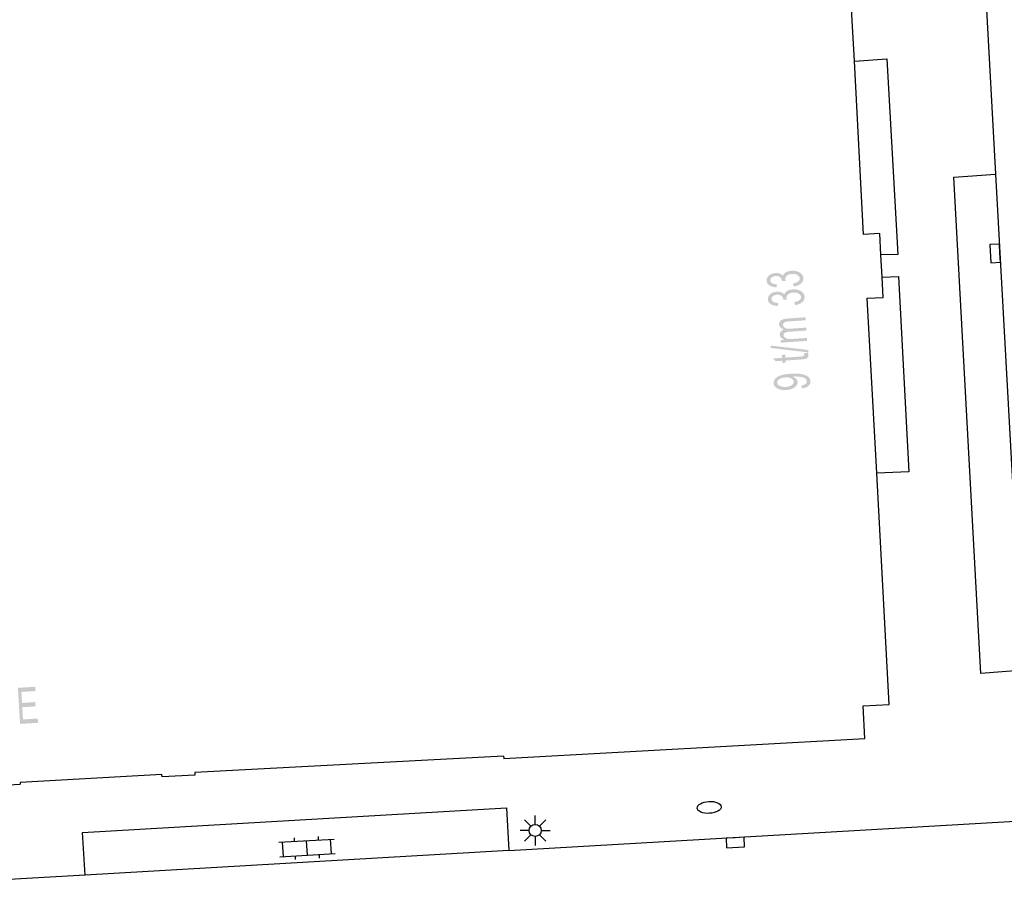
# Model space of a CAD drawing. Header units: metres. Extents: x 134521 to 134907, y 396000 to 396359.
# Tile 49 of 101: x 134716 to 134757, y 396004 to 396040. Entities that reach past the tile are written whole.
import ezdxf

# ---------------------------------------------------------------- set-up
doc = ezdxf.new("R2010")
doc.units = ezdxf.units.M
doc.header["$MEASUREMENT"] = 0

msp = doc.modelspace()

# ---------------------------------------------------------------- hatches: boundary and pattern name
at = {"linetype": 'Continuous', "lineweight": 0}
h = msp.add_hatch(color=251, dxfattribs=at)
edge = h.paths.add_edge_path()
edge.add_line((134747.963, 396029.384), (134747.931, 396029.505))
edge.add_spline(control_points=[(134747.931, 396029.505), (134748.086, 396029.537), (134748.151, 396029.592), (134748.217, 396029.647), (134748.212, 396029.72), (134748.206, 396029.807), (134748.112, 396029.86), (134748.018, 396029.914), (134747.886, 396029.905), (134747.759, 396029.896), (134747.681, 396029.835), (134747.602, 396029.774), (134747.608, 396029.689), (134747.61, 396029.655), (134747.634, 396029.604)], knot_values=[0, 0, 0, 0.142857, 0.142857, 0.285714, 0.285714, 0.428571, 0.428571, 0.571429, 0.571429, 0.714286, 0.714286, 0.857143, 0.857143, 1, 1, 1], degree=2, periodic=0)
edge.add_line((134747.634, 396029.604), (134747.472, 396029.607))
edge.add_spline(control_points=[(134747.472, 396029.607), (134747.474, 396029.619), (134747.473, 396029.627), (134747.468, 396029.705), (134747.402, 396029.764), (134747.337, 396029.822), (134747.209, 396029.813), (134747.108, 396029.807), (134747.045, 396029.756), (134746.982, 396029.706), (134746.987, 396029.634), (134746.992, 396029.563), (134747.063, 396029.52), (134747.134, 396029.477), (134747.27, 396029.472)], knot_values=[0, 0, 0, 0.142857, 0.142857, 0.285714, 0.285714, 0.428571, 0.428571, 0.571429, 0.571429, 0.714286, 0.714286, 0.857143, 0.857143, 1, 1, 1], degree=2, periodic=0)
edge.add_line((134747.27, 396029.472), (134747.245, 396029.347))
edge.add_spline(control_points=[(134747.245, 396029.347), (134747.059, 396029.357), (134746.952, 396029.43), (134746.845, 396029.503), (134746.837, 396029.621), (134746.831, 396029.703), (134746.879, 396029.775), (134746.927, 396029.848), (134747.015, 396029.89), (134747.103, 396029.933), (134747.205, 396029.94), (134747.302, 396029.947), (134747.384, 396029.917), (134747.466, 396029.888), (134747.517, 396029.823), (134747.542, 396029.914), (134747.635, 396029.969), (134747.728, 396030.024), (134747.873, 396030.034), (134748.068, 396030.048), (134748.211, 396029.962), (134748.354, 396029.876), (134748.364, 396029.73), (134748.373, 396029.599), (134748.261, 396029.504), (134748.149, 396029.409), (134747.963, 396029.384)], knot_values=[0, 0, 0, 0.076923, 0.076923, 0.153846, 0.153846, 0.230769, 0.230769, 0.307692, 0.307692, 0.384615, 0.384615, 0.461538, 0.461538, 0.538462, 0.538462, 0.615385, 0.615385, 0.692308, 0.692308, 0.769231, 0.769231, 0.846154, 0.846154, 0.923077, 0.923077, 1, 1, 1], degree=2, periodic=0)
h = msp.add_hatch(color=251, dxfattribs=at)
edge = h.paths.add_edge_path()
edge.add_line((134748.016, 396028.609), (134747.984, 396028.73))
edge.add_spline(control_points=[(134747.984, 396028.73), (134748.139, 396028.762), (134748.204, 396028.817), (134748.27, 396028.872), (134748.265, 396028.945), (134748.259, 396029.032), (134748.165, 396029.085), (134748.071, 396029.139), (134747.938, 396029.13), (134747.812, 396029.121), (134747.733, 396029.06), (134747.655, 396029), (134747.661, 396028.915), (134747.663, 396028.88), (134747.687, 396028.83)], knot_values=[0, 0, 0, 0.142857, 0.142857, 0.285714, 0.285714, 0.428571, 0.428571, 0.571429, 0.571429, 0.714286, 0.714286, 0.857143, 0.857143, 1, 1, 1], degree=2, periodic=0)
edge.add_line((134747.687, 396028.83), (134747.525, 396028.832))
edge.add_spline(control_points=[(134747.525, 396028.832), (134747.526, 396028.845), (134747.526, 396028.852), (134747.521, 396028.93), (134747.455, 396028.989), (134747.39, 396029.047), (134747.262, 396029.039), (134747.161, 396029.032), (134747.098, 396028.982), (134747.035, 396028.931), (134747.04, 396028.859), (134747.045, 396028.788), (134747.116, 396028.745), (134747.186, 396028.702), (134747.322, 396028.697)], knot_values=[0, 0, 0, 0.142857, 0.142857, 0.285714, 0.285714, 0.428571, 0.428571, 0.571429, 0.571429, 0.714286, 0.714286, 0.857143, 0.857143, 1, 1, 1], degree=2, periodic=0)
edge.add_line((134747.322, 396028.697), (134747.298, 396028.573))
edge.add_spline(control_points=[(134747.298, 396028.573), (134747.111, 396028.582), (134747.004, 396028.655), (134746.898, 396028.728), (134746.889, 396028.846), (134746.884, 396028.928), (134746.932, 396029.001), (134746.979, 396029.073), (134747.068, 396029.115), (134747.156, 396029.158), (134747.258, 396029.165), (134747.355, 396029.172), (134747.436, 396029.142), (134747.518, 396029.113), (134747.57, 396029.048), (134747.594, 396029.139), (134747.687, 396029.194), (134747.781, 396029.25), (134747.925, 396029.259), (134748.121, 396029.273), (134748.264, 396029.187), (134748.407, 396029.101), (134748.416, 396028.955), (134748.425, 396028.824), (134748.314, 396028.729), (134748.202, 396028.634), (134748.016, 396028.609)], knot_values=[0, 0, 0, 0.076923, 0.076923, 0.153846, 0.153846, 0.230769, 0.230769, 0.307692, 0.307692, 0.384615, 0.384615, 0.461538, 0.461538, 0.538462, 0.538462, 0.615385, 0.615385, 0.692308, 0.692308, 0.769231, 0.769231, 0.846154, 0.846154, 0.923077, 0.923077, 1, 1, 1], degree=2, periodic=0)
h = msp.add_hatch(color=251, dxfattribs=at)
edge = h.paths.add_edge_path()
edge.add_line((134748.516, 396027.121), (134747.431, 396027.048))
edge.add_line((134747.431, 396027.048), (134747.424, 396027.157))
edge.add_line((134747.424, 396027.157), (134747.577, 396027.167))
edge.add_spline(control_points=[(134747.577, 396027.167), (134747.495, 396027.196), (134747.442, 396027.249), (134747.39, 396027.303), (134747.385, 396027.375), (134747.38, 396027.455), (134747.426, 396027.51), (134747.473, 396027.565), (134747.561, 396027.592), (134747.365, 396027.665), (134747.356, 396027.803), (134747.349, 396027.91), (134747.434, 396027.974), (134747.519, 396028.038), (134747.705, 396028.051)], knot_values=[0, 0, 0, 0.142857, 0.142857, 0.285714, 0.285714, 0.428571, 0.428571, 0.571429, 0.571429, 0.714286, 0.714286, 0.857143, 0.857143, 1, 1, 1], degree=2, periodic=0)
edge.add_line((134747.705, 396028.051), (134748.449, 396028.102))
edge.add_line((134748.449, 396028.102), (134748.458, 396027.979))
edge.add_line((134748.458, 396027.979), (134747.775, 396027.933))
edge.add_spline(control_points=[(134747.775, 396027.933), (134747.665, 396027.925), (134747.617, 396027.91), (134747.57, 396027.895), (134747.542, 396027.861), (134747.515, 396027.828), (134747.517, 396027.786), (134747.523, 396027.71), (134747.602, 396027.664), (134747.682, 396027.619), (134747.849, 396027.631)], knot_values=[0, 0, 0, 0.2, 0.2, 0.4, 0.4, 0.6, 0.6, 0.8, 0.8, 1, 1, 1], degree=2, periodic=0)
edge.add_line((134747.849, 396027.631), (134748.479, 396027.674))
edge.add_line((134748.479, 396027.674), (134748.487, 396027.551))
edge.add_line((134748.487, 396027.551), (134747.783, 396027.503))
edge.add_spline(control_points=[(134747.783, 396027.503), (134747.66, 396027.495), (134747.601, 396027.461), (134747.542, 396027.427), (134747.547, 396027.358), (134747.55, 396027.307), (134747.594, 396027.265), (134747.638, 396027.224), (134747.718, 396027.21), (134747.798, 396027.196), (134747.946, 396027.206)], knot_values=[0, 0, 0, 0.2, 0.2, 0.4, 0.4, 0.6, 0.6, 0.8, 0.8, 1, 1, 1], degree=2, periodic=0)
edge.add_line((134747.946, 396027.206), (134748.508, 396027.244))
edge.add_line((134748.508, 396027.244), (134748.516, 396027.121))
h = msp.add_hatch(color=251, dxfattribs=at)
edge = h.paths.add_edge_path()
edge.add_line((134748.387, 396026.603), (134748.548, 396026.632))
edge.add_spline(control_points=[(134748.548, 396026.632), (134748.568, 396026.581), (134748.571, 396026.54), (134748.575, 396026.474), (134748.546, 396026.435), (134748.517, 396026.396), (134748.466, 396026.378), (134748.416, 396026.359), (134748.25, 396026.348)], knot_values=[0, 0, 0, 0.25, 0.25, 0.5, 0.5, 0.75, 0.75, 1, 1, 1], degree=2, periodic=0)
edge.add_line((134748.25, 396026.348), (134747.625, 396026.305))
edge.add_line((134747.625, 396026.305), (134747.631, 396026.215))
edge.add_line((134747.631, 396026.215), (134747.489, 396026.205))
edge.add_line((134747.489, 396026.205), (134747.483, 396026.296))
edge.add_line((134747.483, 396026.296), (134747.214, 396026.277))
edge.add_line((134747.214, 396026.277), (134747.096, 396026.392))
edge.add_line((134747.096, 396026.392), (134747.474, 396026.418))
edge.add_line((134747.474, 396026.418), (134747.466, 396026.54))
edge.add_line((134747.466, 396026.54), (134747.609, 396026.55))
edge.add_line((134747.609, 396026.55), (134747.617, 396026.428))
edge.add_line((134747.617, 396026.428), (134748.252, 396026.471))
edge.add_spline(control_points=[(134748.252, 396026.471), (134748.331, 396026.476), (134748.353, 396026.484), (134748.375, 396026.492), (134748.388, 396026.508), (134748.4, 396026.523), (134748.398, 396026.55), (134748.397, 396026.571), (134748.387, 396026.603)], knot_values=[0, 0, 0, 0.25, 0.25, 0.5, 0.5, 0.75, 0.75, 1, 1, 1], degree=2, periodic=0)
h = msp.add_hatch(color=251, dxfattribs=at)
edge = h.paths.add_edge_path()
edge.add_line((134748.302, 396025.146), (134748.278, 396025.263))
edge.add_spline(control_points=[(134748.278, 396025.263), (134748.402, 396025.286), (134748.456, 396025.332), (134748.509, 396025.378), (134748.504, 396025.444), (134748.501, 396025.5), (134748.459, 396025.54), (134748.417, 396025.581), (134748.35, 396025.603), (134748.284, 396025.626), (134748.172, 396025.637), (134748.061, 396025.647), (134747.946, 396025.64), (134747.934, 396025.639), (134747.909, 396025.636), (134748, 396025.606), (134748.059, 396025.546), (134748.118, 396025.486), (134748.123, 396025.412), (134748.131, 396025.288), (134748.002, 396025.193), (134747.874, 396025.098), (134747.653, 396025.083), (134747.426, 396025.068), (134747.281, 396025.148), (134747.136, 396025.228), (134747.127, 396025.362), (134747.12, 396025.46), (134747.193, 396025.546), (134747.266, 396025.632), (134747.409, 396025.683), (134747.551, 396025.735), (134747.827, 396025.754), (134748.114, 396025.773), (134748.286, 396025.743), (134748.459, 396025.713), (134748.553, 396025.638), (134748.648, 396025.562), (134748.655, 396025.451), (134748.663, 396025.335), (134748.571, 396025.254), (134748.478, 396025.173), (134748.302, 396025.146)], knot_values=[0, 0, 0, 0.047619, 0.047619, 0.095238, 0.095238, 0.142857, 0.142857, 0.190476, 0.190476, 0.238095, 0.238095, 0.285714, 0.285714, 0.333333, 0.333333, 0.380952, 0.380952, 0.428571, 0.428571, 0.47619, 0.47619, 0.52381, 0.52381, 0.571429, 0.571429, 0.619048, 0.619048, 0.666667, 0.666667, 0.714286, 0.714286, 0.761905, 0.761905, 0.809524, 0.809524, 0.857143, 0.857143, 0.904762, 0.904762, 0.952381, 0.952381, 1, 1, 1], degree=2, periodic=0)
edge = h.paths.add_edge_path(flags=16)
edge.add_spline(control_points=[(134747.609, 396025.602), (134747.45, 396025.591), (134747.361, 396025.529), (134747.272, 396025.467), (134747.277, 396025.388), (134747.283, 396025.306), (134747.387, 396025.253), (134747.491, 396025.199), (134747.651, 396025.21), (134747.794, 396025.22), (134747.879, 396025.283), (134747.964, 396025.346), (134747.959, 396025.431), (134747.953, 396025.516), (134747.86, 396025.564), (134747.767, 396025.613), (134747.609, 396025.602)], knot_values=[0, 0, 0, 0.125, 0.125, 0.25, 0.25, 0.375, 0.375, 0.5, 0.5, 0.625, 0.625, 0.75, 0.75, 0.875, 0.875, 1, 1, 1], degree=2, periodic=0)
msp.add_hatch(color=251, dxfattribs=at).paths.add_polyline_path([(134715.835, 396011.21), (134715.745, 396012.707), (134716.467, 396012.75), (134716.478, 396012.573), (134715.888, 396012.538), (134715.915, 396012.08), (134716.468, 396012.114), (134716.479, 396011.937), (134715.926, 396011.903), (134715.956, 396011.394), (134716.57, 396011.431), (134716.58, 396011.254)])

# ---------------------------------------------------------------- linework, layer by layer
at = {"color": 251}
for p, q in [((134755.608, 396047.523), (134756.34, 396034.051)), ((134750.481, 396038.739), (134750.238, 396043.279)), ((134750.481, 396038.739), (134751.823, 396038.842)), ((134750.867, 396031.541), (134750.481, 396038.739)), ((134751.823, 396038.842), (134752.279, 396030.718)), ((134754.616, 396033.928), (134756.34, 396034.051)), ((134755.738, 396013.307), (134754.616, 396033.928)), ((134756.34, 396034.051), (134757.289, 396016.978)), ((134751.536, 396031.578), (134750.867, 396031.541)), ((134751.585, 396030.693), (134751.536, 396031.578)), ((134752.279, 396030.718), (134751.585, 396030.693)), ((134751.636, 396029.764), (134751.585, 396030.693)), ((134751.636, 396029.764), (134752.319, 396029.799)), ((134751.682, 396028.927), (134751.636, 396029.764)), ((134752.319, 396029.799), (134752.749, 396021.682)), ((134751.016, 396028.897), (134751.682, 396028.927)), ((134751.41, 396021.632), (134751.016, 396028.897)), ((134752.749, 396021.682), (134751.41, 396021.632)), ((134751.932, 396012.019), (134751.41, 396021.632)), ((134757.51, 396013.442), (134755.738, 396013.307)), ((134750.841, 396011.964), (134751.932, 396012.019)), ((134736.136, 396005.946), (134839.44, 396011.943)), ((134750.911, 396010.602), (134750.841, 396011.964)), ((134735.921, 396009.768), (134750.911, 396010.602)), ((134735.916, 396009.87), (134723.09, 396009.188)), ((134735.916, 396009.87), (134735.921, 396009.768)), ((134723.09, 396009.188), (134723.096, 396009.08)), ((134721.726, 396009.112), (134715.832, 396008.78)), ((134715.832, 396008.78), (134715.836, 396008.705)), ((134721.732, 396009.002), (134721.726, 396009.112)), ((134723.096, 396009.08), (134721.732, 396009.002)), ((134690.106, 396007.16), (134715.836, 396008.705)), ((134718.429, 396006.702), (134736.03, 396007.722)), ((134736.03, 396007.722), (134736.136, 396005.946)), ((134737.048, 396006.958), (134736.783, 396007.223)), ((134737.225, 396007.031), (134737.225, 396007.406)), ((134737.402, 396006.958), (134737.667, 396007.223)), ((134718.54, 396004.927), (134718.429, 396006.702)), ((134736.975, 396006.781), (134736.6, 396006.781)), ((134737.475, 396006.781), (134737.85, 396006.781)), ((134726.586, 396006.289), (134728.882, 396006.422)), ((134726.77, 396005.698), (134726.735, 396006.297)), ((134727.234, 396006.326), (134727.226, 396006.476)), ((134727.768, 396005.757), (134727.734, 396006.355)), ((134728.233, 396006.385), (134728.224, 396006.534)), ((134728.767, 396005.815), (134728.732, 396006.414)), ((134737.048, 396006.604), (134736.783, 396006.339)), ((134737.225, 396006.531), (134737.225, 396006.156)), ((134737.667, 396006.339), (134737.402, 396006.604)), ((134736.136, 396005.946), (134718.54, 396004.927)), ((134726.62, 396005.69), (134728.916, 396005.823)), ((134727.278, 396005.578), (134727.269, 396005.727)), ((134728.276, 396005.636), (134728.268, 396005.786)), ((134718.54, 396004.927), (134709.761, 396004.418))]:
    msp.add_line(p, q, dxfattribs=at)
at = {"color": 251, "flags": 128}
for points in [[(134756.525, 396030.769), (134756.504, 396031.143), (134756.105, 396031.121), (134756.147, 396030.372), (134756.546, 396030.395), (134756.525, 396030.769)], [(134745.527, 396006.479), (134745.153, 396006.458), (134745.175, 396006.058), (134745.924, 396006.101), (134745.901, 396006.5), (134745.527, 396006.479)]]:
    msp.add_lwpolyline(points, dxfattribs=at)
at = {"color": 251}
msp.add_circle((134737.225, 396006.781), 0.25, dxfattribs=at)
msp.add_ellipse((134744.452, 396007.739), major_axis=(-0.499, -0.029), ratio=0.493984, dxfattribs=at)
at = {"color": 251, "linetype": 'Continuous', "lineweight": 0, "extrusion": (0, 0, -1)}
msp.add_solid([(-134748.574, 396026.644), (-134747.007, 396026.828), (-134748.567, 396026.743), (-134747.001, 396026.927)], dxfattribs=at)

doc.saveas('drawing.dxf')
